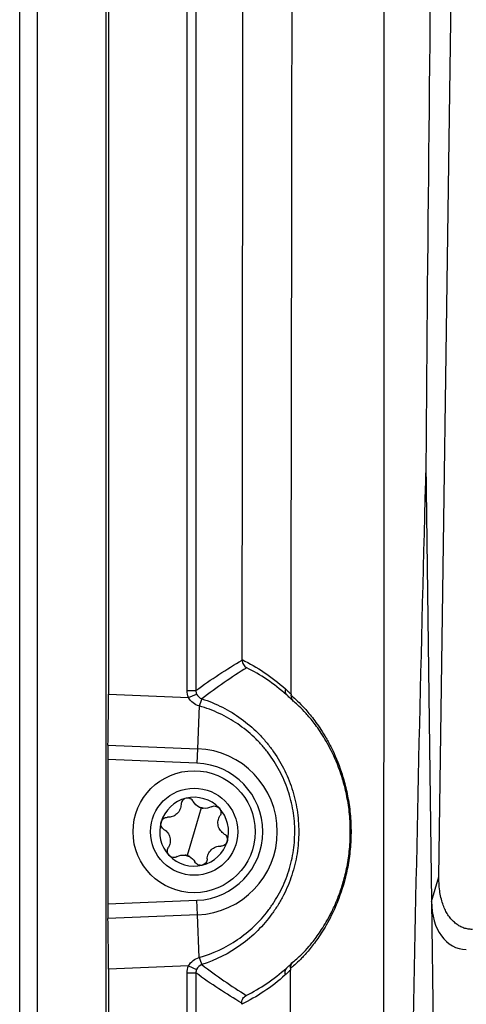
# Model space of a CAD drawing. Header units: millimetres. Extents: x 82 to 1337, y -230 to 1154.
# Tile 123 of 217: x 673 to 699, y 463 to 519. Entities that reach past the tile are written whole.
import ezdxf

# ---------------------------------------------------------------- set-up
doc = ezdxf.new("R2010")
doc.units = ezdxf.units.MM

msp = doc.modelspace()

# ---------------------------------------------------------------- linework, layer by layer
at = {"color": 7, "linetype": 'Continuous', "lineweight": 25}
for p, q in [((673.283, 292.864), (673.283, 652.864)), ((674.283, 652.864), (674.283, 292.864)), ((678.24, 292.821), (678.24, 652.908)), ((678.371, 594.976), (678.371, 480.752)), ((682.88, 480.967), (682.88, 594.524)), ((683.38, 594.762), (683.38, 480.967)), ((697.315, 470.267), (698.77, 573.889)), ((696.569, 493.97), (696.888, 468.869)), ((682.88, 480.967), (683.38, 480.967)), ((678.371, 480.752), (682.965, 480.563)), ((682.965, 480.563), (683.422, 480.765)), ((683.579, 480.079), (683.479, 477.63)), ((678.344, 477.84), (683.479, 477.63)), ((683.479, 477.63), (683.445, 476.799)), ((678.336, 477.009), (678.336, 468.72)), ((683.445, 476.799), (678.336, 477.009)), ((683.686, 474.231), (683.283, 472.864)), ((683.283, 472.864), (682.881, 471.497)), ((696.888, 468.869), (697.315, 470.267)), ((678.336, 468.72), (683.445, 468.929)), ((683.479, 468.099), (683.445, 468.929)), ((696.888, 468.869), (696.98, 461.667)), ((683.479, 468.099), (678.344, 467.888)), ((683.579, 465.649), (683.479, 468.099)), ((682.965, 465.165), (678.371, 464.976)), ((682.965, 465.165), (683.422, 464.963)), ((678.371, 464.976), (678.371, 350.752)), ((682.88, 464.762), (683.38, 464.762)), ((682.88, 351.204), (682.88, 464.762)), ((683.38, 464.762), (683.38, 350.967))]:
    msp.add_line(p, q, dxfattribs=at)
for radius in [3.5, 2.5]:
    msp.add_circle((683.283, 472.864), radius, dxfattribs=at)
for centre, radius, start, end in [((688.84, 480.948), 0.345, 160.7569, 221.9679), ((686.565, 479.222), 3.108, 155.9204, 163.9853), ((686.558, 479.223), 3.099, 155.8831, 163.9696), ((683.283, 472.864), 4.77, 272.3498, 87.6502), ((683.283, 472.864), 3.938, 272.3498, 87.6502), ((683.283, 472.864), 1.975, 103.6076, 163.6076), ((683.283, 472.864), 1.975, 43.6076, 103.6076), ((683.283, 472.864), 1.439, 68.9593, 78.2559), ((683.897, 474.949), 0.748, 244.6431, 262.5721), ((683.283, 472.864), 1.975, 343.6076, 43.6076), ((683.283, 472.864), 1.975, 163.6076, 223.6076), ((683.283, 472.864), 1.975, 283.6076, 343.6076), ((683.283, 472.864), 1.975, 223.6076, 283.6076), ((683.283, 472.864), 1.439, 248.9593, 258.2559), ((682.67, 470.779), 0.748, 64.6431, 82.5721), ((686.565, 466.506), 3.108, 196.0147, 204.0796), ((686.558, 466.505), 3.099, 196.0304, 204.1169), ((688.855, 464.788), 0.374, 137.9433, 202.1364)]:
    msp.add_arc(centre, radius, start, end, dxfattribs=at)
for centre, major_axis, ratio, start_param, end_param in [((678.31, 480.754), (0, 3.503), 0.01744, 3.729908, 4.711673), ((678.353, 477.008), (0, 1.001), 0.01744, 0.588315, 1.57008), ((678.353, 468.72), (0, 1.001), 0.01744, 1.571512, 2.553278), ((699.536, 469.847), (1.153, 3.657), 0.651857, 2.038672, 3.34433), ((678.31, 464.974), (0, 3.503), 0.01744, 4.713105, 5.69487)]:
    msp.add_ellipse(centre, major_axis=major_axis, ratio=ratio, start_param=start_param, end_param=end_param, dxfattribs=at)
for points, knots in [([(688.837, 480.759), (688.871, 499.76), (688.898, 518.798), (688.936, 547.374), (688.948, 556.905), (688.972, 575.964), (688.984, 585.494), (688.997, 595.025)], [0, 0, 0, 0, 0.5, 0.5, 0.75, 0.75, 1, 1, 1, 1]), ([(694.165, 461.94), (694.171, 483.873), (694.174, 505.805), (694.183, 549.647), (694.189, 571.554), (694.199, 593.447)], [0, 0, 0, 0, 0.5, 0.5, 1, 1, 1, 1]), ([(686.038, 482.738), (686.04, 483.884), (686.043, 486.175), (686.047, 489.613), (686.051, 493.051), (686.055, 496.49), (686.059, 499.93), (686.063, 503.37), (686.066, 506.811), (686.07, 510.252), (686.073, 513.694), (686.076, 517.137), (686.079, 520.581), (686.081, 524.024), (686.084, 527.469), (686.086, 530.914), (686.088, 534.36), (686.091, 538.954), (686.093, 544.697), (686.096, 551.589), (686.098, 558.48), (686.099, 565.372), (686.1, 572.263), (686.1, 579.155), (686.099, 586.046), (686.098, 590.64), (686.097, 592.938)], [0, 0, 0, 0, 0.031253, 0.062505, 0.093757, 0.125008, 0.156258, 0.187509, 0.21876, 0.250011, 0.281263, 0.312516, 0.34377, 0.375026, 0.406283, 0.437543, 0.468805, 0.500069, 0.562577, 0.625076, 0.687569, 0.750056, 0.812541, 0.875025, 0.937511, 1, 1, 1, 1]), ([(686.038, 482.717), (686.038, 482.624), (686.064, 482.533), (686.156, 482.38), (686.223, 482.316), (686.3, 482.274)], [0, 0, 0, 0, 0.5, 0.5, 1, 1, 1, 1]), ([(688.514, 481.061), (688.578, 481.004), (688.642, 480.945), (688.706, 480.885), (688.75, 480.844), (688.794, 480.802), (688.837, 480.759)], [0, 0, 0, 0, 0.0003687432, 0.0003687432, 0.0003687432, 0.0006235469, 0.0006235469, 0.0006235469, 0.0006235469]), ([(683.729, 480.489), (684.134, 480.359), (684.525, 480.198), (685.281, 479.815), (685.64, 479.594), (686.317, 479.103), (686.635, 478.832), (687.082, 478.385), (687.226, 478.229), (687.499, 477.909), (687.629, 477.745), (687.997, 477.237), (688.216, 476.881), (688.597, 476.132), (688.76, 475.738), (689.019, 474.941), (689.116, 474.534), (689.248, 473.703), (689.281, 473.276), (689.28, 472.436), (689.247, 472.019), (689.115, 471.19), (689.015, 470.775), (688.755, 469.975), (688.594, 469.589), (688.309, 469.031), (688.207, 468.848), (687.986, 468.489), (687.868, 468.313), (687.496, 467.803), (687.224, 467.485), (686.633, 466.895), (686.311, 466.621), (685.284, 465.878), (684.538, 465.499), (683.729, 465.239)], [0, 0, 0, 0, 0.0625, 0.0625, 0.125, 0.125, 0.1875, 0.1875, 0.21875, 0.21875, 0.25, 0.25, 0.3125, 0.3125, 0.375, 0.375, 0.4375, 0.4375, 0.5, 0.5, 0.5625, 0.5625, 0.625, 0.625, 0.6875, 0.6875, 0.71875, 0.71875, 0.75, 0.75, 0.8125, 0.8125, 0.875, 0.875, 1, 1, 1, 1]), ([(688.963, 480.36), (688.898, 480.424), (688.832, 480.487), (688.767, 480.549), (688.706, 480.606), (688.645, 480.662), (688.583, 480.717)], [0, 0, 0, 0, 0.0003897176, 0.0003897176, 0.0003897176, 0.0007503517, 0.0007503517, 0.0007503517, 0.0007503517]), ([(688.836, 480.695), (688.993, 480.571), (689.22, 480.371), (689.659, 479.901), (689.822, 479.716), (690.171, 479.278), (690.358, 479.024), (690.652, 478.571), (690.753, 478.409), (690.953, 478.06), (691.054, 477.874), (691.353, 477.272), (691.551, 476.815), (691.821, 475.996), (691.905, 475.707), (692.052, 475.092), (692.117, 474.762), (692.216, 474.075), (692.251, 473.714), (692.283, 472.99), (692.281, 472.624), (692.241, 471.897), (692.203, 471.547), (692.125, 471.041), (692.095, 470.874), (692.03, 470.554), (691.995, 470.399), (691.809, 469.651), (691.624, 469.126), (691.247, 468.228), (691.051, 467.845), (690.666, 467.175), (690.481, 466.894), (690.131, 466.404), (689.965, 466.196), (689.659, 465.836), (689.518, 465.683), (689.138, 465.297), (688.941, 465.13), (688.807, 465.03)], [0, 0, 0, 0, 0.125, 0.125, 0.1875, 0.1875, 0.25, 0.25, 0.28125, 0.28125, 0.3125, 0.3125, 0.375, 0.375, 0.40625, 0.40625, 0.4375, 0.4375, 0.46875, 0.46875, 0.5, 0.5, 0.53125, 0.53125, 0.546875, 0.546875, 0.5625, 0.5625, 0.625, 0.625, 0.6875, 0.6875, 0.75, 0.75, 0.8125, 0.8125, 0.875, 0.875, 1, 1, 1, 1]), ([(688.937, 465.375), (689.061, 465.467), (689.243, 465.621), (689.598, 465.98), (689.73, 466.122), (690.018, 466.459), (690.173, 466.653), (690.504, 467.113), (690.679, 467.377), (690.953, 467.849), (691.045, 468.02), (691.23, 468.386), (691.322, 468.583), (691.504, 469.01), (691.593, 469.24), (691.766, 469.745), (691.847, 470.014), (691.957, 470.448), (691.992, 470.597), (692.056, 470.908), (692.085, 471.07), (692.163, 471.565), (692.201, 471.907), (692.242, 472.622), (692.244, 472.983), (692.22, 473.518), (692.207, 473.696), (692.174, 474.047), (692.153, 474.219), (692.103, 474.555), (692.075, 474.72), (692.012, 475.039), (691.978, 475.193), (691.869, 475.64), (691.787, 475.919), (691.524, 476.706), (691.334, 477.141), (691.047, 477.714), (690.951, 477.891), (690.76, 478.221), (690.665, 478.375), (690.386, 478.801), (690.209, 479.04), (689.881, 479.452), (689.729, 479.625), (689.318, 480.062), (689.107, 480.247), (688.963, 480.36)], [0, 0, 0, 0, 0.125, 0.125, 0.1875, 0.1875, 0.25, 0.25, 0.3125, 0.3125, 0.34375, 0.34375, 0.375, 0.375, 0.40625, 0.40625, 0.4375, 0.4375, 0.453125, 0.453125, 0.46875, 0.46875, 0.5, 0.5, 0.53125, 0.53125, 0.546875, 0.546875, 0.5625, 0.5625, 0.578125, 0.578125, 0.59375, 0.59375, 0.625, 0.625, 0.6875, 0.6875, 0.71875, 0.71875, 0.75, 0.75, 0.8125, 0.8125, 0.875, 0.875, 1, 1, 1, 1]), ([(683.579, 465.649), (684.367, 465.873), (685.098, 466.215), (686.109, 466.905), (686.424, 467.16), (687.008, 467.714), (687.278, 468.014), (687.647, 468.499), (687.764, 468.667), (687.983, 469.009), (688.085, 469.183), (688.368, 469.716), (688.528, 470.086), (688.788, 470.854), (688.888, 471.253), (689.02, 472.05), (689.053, 472.452), (689.054, 473.261), (689.021, 473.672), (688.889, 474.472), (688.792, 474.863), (688.598, 475.437), (688.526, 475.626), (688.365, 475.999), (688.276, 476.184), (687.991, 476.721), (687.774, 477.061), (687.409, 477.542), (687.281, 477.698), (687.011, 478), (686.868, 478.147), (686.426, 478.567), (686.113, 478.82), (685.448, 479.275), (685.095, 479.477), (684.355, 479.824), (683.973, 479.967), (683.579, 480.079)], [0, 0, 0, 0, 0.125, 0.125, 0.1875, 0.1875, 0.25, 0.25, 0.28125, 0.28125, 0.3125, 0.3125, 0.375, 0.375, 0.4375, 0.4375, 0.5, 0.5, 0.5625, 0.5625, 0.625, 0.625, 0.65625, 0.65625, 0.6875, 0.6875, 0.75, 0.75, 0.78125, 0.78125, 0.8125, 0.8125, 0.875, 0.875, 0.9375, 0.9375, 1, 1, 1, 1]), ([(682.819, 474.784), (682.736, 474.764), (682.662, 474.715), (682.56, 474.584), (682.534, 474.505), (682.533, 474.426)], [0, 0, 0, 0, 0.5, 0.5, 1, 1, 1, 1]), ([(683.237, 474.596), (683.2, 474.666), (683.14, 474.724), (682.991, 474.794), (682.902, 474.804), (682.819, 474.784)], [0, 0, 0, 0, 0.5, 0.5, 1, 1, 1, 1]), ([(682.533, 474.426), (682.531, 474.331), (682.512, 474.235), (682.434, 474.053), (682.374, 473.966), (682.227, 473.826), (682.138, 473.771), (681.952, 473.702), (681.855, 473.687), (681.76, 473.69)], [0, 0, 0, 0, 0.25, 0.25, 0.5, 0.5, 0.75, 0.75, 1, 1, 1, 1]), ([(684.261, 474.295), (684.33, 474.334), (684.411, 474.35), (684.574, 474.328), (684.654, 474.288), (684.713, 474.226)], [0, 0, 0, 0, 0.5, 0.5, 1, 1, 1, 1]), ([(684.713, 474.226), (684.773, 474.164), (684.808, 474.083), (684.823, 473.919), (684.802, 473.838), (684.76, 473.771)], [0, 0, 0, 0, 0.5, 0.5, 1, 1, 1, 1]), ([(681.389, 473.422), (681.413, 473.504), (681.465, 473.575), (681.601, 473.67), (681.681, 473.693), (681.76, 473.69)], [0, 0, 0, 0, 0.5, 0.5, 1, 1, 1, 1]), ([(685.011, 472.733), (684.929, 472.782), (684.856, 472.847), (684.737, 473.006), (684.692, 473.1), (684.644, 473.298), (684.641, 473.403), (684.675, 473.599), (684.71, 473.69), (684.76, 473.771)], [0, 0, 0, 0, 0.25, 0.25, 0.5, 0.5, 0.75, 0.75, 1, 1, 1, 1]), ([(681.555, 472.995), (681.488, 473.036), (681.433, 473.098), (681.37, 473.251), (681.364, 473.339), (681.389, 473.422)], [0, 0, 0, 0, 0.5, 0.5, 1, 1, 1, 1]), ([(681.555, 472.995), (681.637, 472.946), (681.71, 472.881), (681.829, 472.722), (681.874, 472.628), (681.922, 472.43), (681.925, 472.325), (681.892, 472.13), (681.857, 472.039), (681.807, 471.958)], [0, 0, 0, 0, 0.25, 0.25, 0.5, 0.5, 0.75, 0.75, 1, 1, 1, 1]), ([(685.011, 472.733), (685.079, 472.693), (685.134, 472.63), (685.197, 472.478), (685.202, 472.389), (685.178, 472.307)], [0, 0, 0, 0, 0.5, 0.5, 1, 1, 1, 1]), ([(681.853, 471.502), (681.794, 471.564), (681.759, 471.645), (681.744, 471.81), (681.765, 471.891), (681.807, 471.958)], [0, 0, 0, 0, 0.5, 0.5, 1, 1, 1, 1]), ([(684.034, 471.302), (684.036, 471.398), (684.055, 471.494), (684.133, 471.676), (684.193, 471.762), (684.34, 471.903), (684.429, 471.958), (684.615, 472.027), (684.712, 472.042), (684.807, 472.038)], [0, 0, 0, 0, 0.25, 0.25, 0.5, 0.5, 0.75, 0.75, 1, 1, 1, 1]), ([(685.178, 472.307), (685.154, 472.225), (685.102, 472.153), (684.966, 472.059), (684.886, 472.036), (684.807, 472.038)], [0, 0, 0, 0, 0.5, 0.5, 1, 1, 1, 1]), ([(682.306, 471.433), (682.237, 471.395), (682.156, 471.378), (681.992, 471.4), (681.913, 471.44), (681.853, 471.502)], [0, 0, 0, 0, 0.5, 0.5, 1, 1, 1, 1]), ([(684.034, 471.302), (684.033, 471.223), (684.006, 471.144), (683.905, 471.014), (683.831, 470.965), (683.748, 470.945)], [0, 0, 0, 0, 0.5, 0.5, 1, 1, 1, 1]), ([(683.748, 470.945), (683.665, 470.924), (683.577, 470.934), (683.427, 471.004), (683.367, 471.062), (683.33, 471.132)], [0, 0, 0, 0, 0.5, 0.5, 1, 1, 1, 1]), ([(699.236, 467.258), (699.195, 467.259), (699.113, 467.261), (698.991, 467.277), (698.87, 467.302), (698.752, 467.337), (698.635, 467.383), (698.522, 467.439), (698.411, 467.504), (698.304, 467.58), (698.2, 467.665), (698.1, 467.761), (698.005, 467.866), (697.914, 467.981), (697.803, 468.141), (697.679, 468.363), (697.554, 468.66), (697.449, 469.002), (697.371, 469.386), (697.32, 469.813), (697.317, 470.111), (697.315, 470.267)], [0, 0, 0, 0, 0.031097, 0.062056, 0.093021, 0.124133, 0.155531, 0.187352, 0.219726, 0.252778, 0.286623, 0.321372, 0.357123, 0.39397, 0.431996, 0.504701, 0.585749, 0.675543, 0.774377, 0.882473, 1, 1, 1, 1]), ([(688.577, 465.038), (688.639, 465.093), (688.7, 465.149), (688.761, 465.207), (688.82, 465.262), (688.878, 465.318), (688.937, 465.375)], [0, 0, 0, 0, 0.0003832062, 0.0003832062, 0.0003832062, 0.0007538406, 0.0007538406, 0.0007538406, 0.0007538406]), ([(688.808, 464.926), (688.772, 464.891), (688.736, 464.857), (688.7, 464.823), (688.637, 464.763), (688.573, 464.705), (688.508, 464.647)], [0, 0, 0, 0, 0.0002210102, 0.0002210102, 0.0002210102, 0.0006119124, 0.0006119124, 0.0006119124, 0.0006119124]), ([(686.009, 463.029), (686.009, 463.122), (686.034, 463.213), (686.127, 463.366), (686.194, 463.43), (686.272, 463.472)], [0, 0, 0, 0, 0.5, 0.5, 1, 1, 1, 1])]:
    msp.add_open_spline(points, degree=3, knots=knots, dxfattribs=at)
for points in [[(697.619, 575.354), (697.124, 548.24), (696.774, 521.113), (696.569, 493.97)], [(696.569, 493.97), (696.285, 483.337), (696.044, 472.702), (695.846, 462.064)], [(683.38, 480.967), (684.266, 481.613), (685.152, 482.186), (686.038, 482.717)], [(686.038, 482.738), (686.888, 482.318), (687.721, 481.773), (688.514, 481.061)], [(686.038, 482.717), (686.038, 482.724), (686.038, 482.731), (686.038, 482.738)], [(686.3, 482.274), (685.436, 481.732), (684.576, 481.148), (683.727, 480.49)], [(688.583, 480.717), (687.849, 481.374), (687.082, 481.88), (686.3, 482.274)], [(682.965, 480.563), (682.909, 480.691), (682.88, 480.827), (682.88, 480.967)], [(683.38, 480.967), (683.38, 480.897), (683.394, 480.829), (683.422, 480.765)], [(683.577, 480.08), (683.318, 480.154), (683.087, 480.323), (682.965, 480.563)], [(683.422, 480.765), (683.48, 480.635), (683.591, 480.534), (683.727, 480.49)], [(683.727, 480.49), (683.728, 480.49), (683.729, 480.49), (683.729, 480.489)], [(688.836, 480.695), (688.832, 480.567), (688.88, 480.446), (688.963, 480.36)], [(688.837, 480.759), (688.837, 480.738), (688.837, 480.716), (688.836, 480.695)], [(683.579, 480.079), (683.579, 480.079), (683.578, 480.079), (683.577, 480.08)], [(683.576, 474.273), (683.425, 474.344), (683.31, 474.46), (683.237, 474.596)], [(684.261, 474.295), (684.126, 474.22), (683.966, 474.186), (683.8, 474.207)], [(682.306, 471.433), (682.441, 471.508), (682.601, 471.543), (682.767, 471.521)], [(682.991, 471.455), (683.141, 471.384), (683.257, 471.268), (683.33, 471.132)], [(682.965, 465.165), (683.087, 465.406), (683.318, 465.575), (683.577, 465.649)], [(683.577, 465.649), (683.578, 465.649), (683.579, 465.649), (683.579, 465.649)], [(682.88, 464.762), (682.88, 464.901), (682.909, 465.037), (682.965, 465.165)], [(683.727, 465.238), (683.591, 465.195), (683.48, 465.094), (683.422, 464.963)], [(683.729, 465.239), (683.729, 465.239), (683.728, 465.238), (683.727, 465.238)], [(683.727, 465.238), (684.567, 464.588), (685.417, 464.009), (686.272, 463.472)], [(686.272, 463.472), (687.069, 463.871), (687.843, 464.382), (688.577, 465.038)], [(688.807, 465.03), (688.802, 465.162), (688.851, 465.287), (688.937, 465.375)], [(688.807, 465.03), (688.808, 464.996), (688.808, 464.961), (688.808, 464.926)], [(683.422, 464.963), (683.394, 464.899), (683.38, 464.831), (683.38, 464.762)], [(686.009, 463.029), (685.133, 463.556), (684.256, 464.122), (683.38, 464.762)], [(688.508, 464.647), (687.716, 463.937), (686.874, 463.386), (686.009, 462.961)], [(688.752, 438.126), (688.772, 447.049), (688.791, 455.982), (688.808, 464.926)], [(686.009, 462.961), (686.009, 462.983), (686.009, 463.006), (686.009, 463.029)]]:
    msp.add_open_spline(points, degree=3, dxfattribs=at)

doc.saveas('drawing.dxf')
